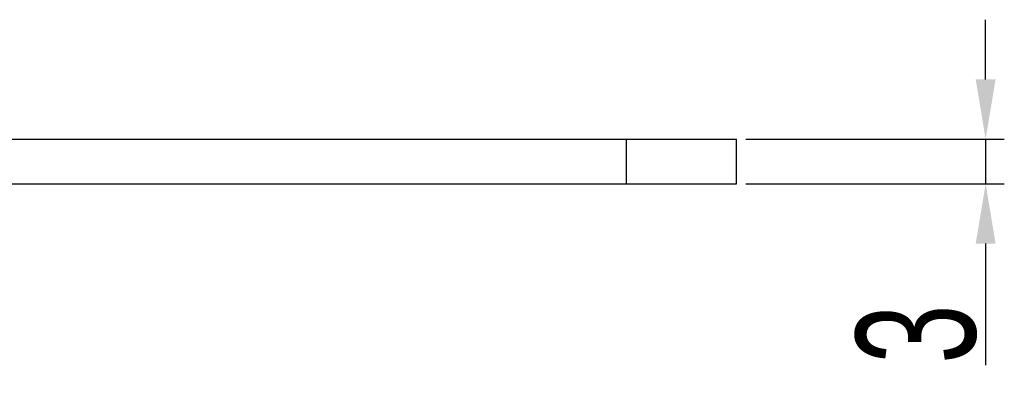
# Model space of a CAD drawing. Header units: millimetres. Extents: x 2628 to 3103, y 1509 to 1845.
# Tile 27 of 29: x 2913 to 2979, y 1695 to 1719. Entities that reach past the tile are written whole.
import ezdxf

# ---------------------------------------------------------------- set-up
doc = ezdxf.new("R2010")
doc.units = ezdxf.units.MM
doc.layers.add('尺寸线层', color=3, linetype='Continuous', lineweight=18)
doc.layers.add('粗实线层', color=7, linetype='Continuous', lineweight=35)
doc.styles.add('标准', font='txt', dxfattribs={"width": 0.667})
doc.dimstyles.new('对齐', dxfattribs={"dimtxt": 3, "dimasz": 2.5, "dimexe": 1.25, "dimexo": 0.625, "dimtad": 1, "dimdsep": 46, "dimtxsty": '标准', "dimcen": 2.5, "dimclrd": 3, "dimclre": 3, "dimclrt": 3, "dimadec": 0, "dimazin": 0, "dimtfac": 1, "dimtmove": 0, "dimatfit": 3, "dimfxl": 1, "dimarcsym": 0})

# ---------------------------------------------------------------- blocks, each defined once
blk = doc.blocks.new('*D23')
at = {"layer": 'Defpoints', "color": 0, "transparency": 16777216}
for p in [(2961.083, 1711.278), (2961.083, 1708.278), (2977.76, 1708.278)]:
    blk.add_point(p, dxfattribs=at)
at = {"layer": '尺寸线层', "color": 3, "lineweight": -2, "transparency": 16777216}
for p, q in [((2977.76, 1715.278), (2977.76, 1719.278)), ((2961.708, 1711.278), (2979.01, 1711.278)), ((2977.76, 1711.278), (2977.76, 1708.278)), ((2961.708, 1708.278), (2979.01, 1708.278)), ((2977.76, 1704.278), (2977.76, 1696.136))]:
    blk.add_line(p, q, dxfattribs=at)
at = {"layer": '尺寸线层', "color": 3, "transparency": 16777216}
for points in [[(2977.093, 1715.278), (2978.426, 1715.278), (2977.76, 1711.278)], [(2977.093, 1704.278), (2978.426, 1704.278), (2977.76, 1708.278)]]:
    blk.add_solid(points, dxfattribs=at)
at = {"layer": '尺寸线层', "color": 3, "transparency": 16777216, "insert": (2973.135, 1698.207), "char_height": 8, "attachment_point": 5, "rotation": 90, "style": '标准'}
blk.add_mtext('3', dxfattribs=at)

msp = doc.modelspace()

# ---------------------------------------------------------------- linework, layer by layer
at = {"layer": '粗实线层', "color": 7, "linetype": 'Continuous', "lineweight": 25}
for p, q in [((2888.506, 1711.278), (2953.699, 1711.278)), ((2953.699, 1711.278), (2953.699, 1708.278)), ((2953.699, 1711.278), (2961.083, 1711.278)), ((2961.083, 1708.278), (2961.083, 1711.278)), ((2888.506, 1708.278), (2953.699, 1708.278)), ((2953.699, 1708.278), (2961.083, 1708.278))]:
    msp.add_line(p, q, dxfattribs=at)

# ---------------------------------------------------------------- dimensions: what is measured, and where the dimension line sits
at = {"layer": '尺寸线层'}
dim = msp.add_linear_dim(base=(2977.76, 1708.278), p1=(2961.083, 1711.278), p2=(2961.083, 1708.278), angle=90, dimstyle='对齐', override={"dimtxt": 8, "dimasz": 4}, dxfattribs=at)
dim.commit()
dim.dimension.update_dxf_attribs({"geometry": '*D23', "text_midpoint": (2973.135, 1698.207)})

doc.saveas('drawing.dxf')
